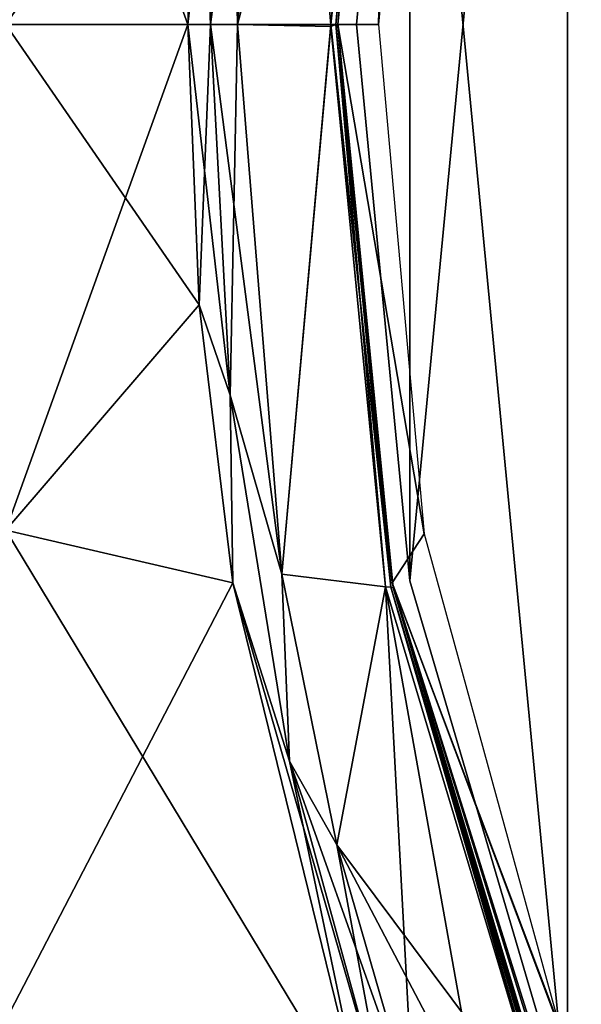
# Model space of a CAD drawing. Header units: millimetres. Extents: x -229 to 223, y -69 to 475.
# Tile 40 of 92: x -194 to -170, y 318 to 360. Entities that reach past the tile are written whole.
import ezdxf

# ---------------------------------------------------------------- set-up
doc = ezdxf.new("R2010")
doc.units = ezdxf.units.MM
doc.header["$LTSCALE"] = 65.185185
for name, color, linetype in [('216', 7, 'CONTINUOUS'), ('217', 7, 'CONTINUOUS'), ('251', 7, 'CONTINUOUS'), ('252', 7, 'CONTINUOUS'), ('254', 7, 'CONTINUOUS'), ('255', 7, 'CONTINUOUS'), ('256', 7, 'CONTINUOUS'), ('257', 7, 'CONTINUOUS'), ('267', 7, 'CONTINUOUS'), ('268', 7, 'CONTINUOUS'), ('276', 7, 'CONTINUOUS'), ('277', 7, 'CONTINUOUS'), ('352', 7, 'CONTINUOUS')]:
    doc.layers.add(name, color=color, linetype=linetype)

msp = doc.modelspace()

# ---------------------------------------------------------------- linework, layer by layer
at = {"layer": '216', "color": 7, "linetype": 'Continuous'}
for points in [[(-176.955, 383.936, 134), (-170.156, 313, 134), (-170.156, 407, 134), (-176.955, 383.936, 134)], [(-170.156, 313, 134), (-84, 313, 134), (-170.156, 407, 134), (-170.156, 313, 134)], [(-170.156, 407, 134), (-84, 313, 134), (-84, 407, 134), (-170.156, 407, 134)], [(-179.25, 360, 134), (-176.955, 336.064, 134), (-176.955, 383.936, 134), (-179.25, 360, 134)], [(-176.955, 336.064, 134), (-170.156, 313, 134), (-176.955, 383.936, 134), (-176.955, 336.064, 134)]]:
    msp.add_3dface(points, dxfattribs=at)
at = {"layer": '217', "color": 7, "linetype": 'Continuous'}
for points in [[(-176.955, 383.936, -134), (-170.156, 407, -134), (-176.955, 336.064, -134), (-176.955, 383.936, -134)], [(-176.955, 336.064, -134), (-170.156, 407, -134), (-170.156, 313, -134), (-176.955, 336.064, -134)], [(-170.156, 407, -134), (-84, 407, -134), (-170.156, 313, -134), (-170.156, 407, -134)], [(-170.156, 313, -134), (-84, 407, -134), (-84, 313, -134), (-170.156, 313, -134)], [(-179.25, 360, -134), (-176.955, 383.936, -134), (-176.955, 336.064, -134), (-179.25, 360, -134)]]:
    msp.add_3dface(points, dxfattribs=at)
at = {"layer": '251', "color": 7, "linetype": 'Continuous'}
for points in [[(-194.355, 360, 123.448), (-186.023, 372.061, 132.841), (-194.355, 381.764, 121.515), (-194.355, 360, 123.448)], [(-186.508, 360, 132.844), (-186.023, 372.061, 132.841), (-194.355, 360, 123.448), (-186.508, 360, 132.844)], [(-186.023, 347.939, 132.841), (-186.508, 360, 132.844), (-194.355, 338.236, 121.515), (-186.023, 347.939, 132.841)], [(-194.355, 338.236, 121.515), (-186.508, 360, 132.844), (-194.355, 360, 123.448), (-194.355, 338.236, 121.515)], [(-184.572, 335.968, 132.834), (-186.023, 347.939, 132.841), (-194.355, 338.236, 121.515), (-184.572, 335.968, 132.834)], [(-194.355, 317.155, 115.775), (-184.572, 335.968, 132.834), (-194.355, 338.236, 121.515), (-194.355, 317.155, 115.775)], [(-178.83, 312.596, 132.805), (-184.572, 335.968, 132.834), (-194.355, 317.155, 115.775), (-178.83, 312.596, 132.805)]]:
    msp.add_3dface(points, dxfattribs=at)
at = {"layer": '252', "color": 7, "linetype": 'Continuous'}
for points in [[(-194.355, 360, -123.448), (-194.355, 381.764, -121.515), (-186.508, 360, -132.844), (-194.355, 360, -123.448)], [(-186.508, 360, -132.844), (-194.355, 381.764, -121.515), (-186.023, 372.061, -132.841), (-186.508, 360, -132.844)], [(-194.355, 338.236, -121.515), (-194.355, 360, -123.448), (-186.023, 347.939, -132.841), (-194.355, 338.236, -121.515)], [(-186.023, 347.939, -132.841), (-194.355, 360, -123.448), (-186.508, 360, -132.844), (-186.023, 347.939, -132.841)], [(-184.572, 335.968, -132.834), (-194.355, 338.236, -121.515), (-186.023, 347.939, -132.841), (-184.572, 335.968, -132.834)], [(-194.355, 317.155, -115.775), (-194.355, 338.236, -121.515), (-178.83, 312.596, -132.805), (-194.355, 317.155, -115.775)], [(-178.83, 312.596, -132.805), (-194.355, 338.236, -121.515), (-184.572, 335.968, -132.834), (-178.83, 312.596, -132.805)]]:
    msp.add_3dface(points, dxfattribs=at)
at = {"layer": '254', "color": 7, "linetype": 'Continuous'}
for points in [[(-184.688, 375.943, 133.561), (-185.542, 360, 133.566), (-182.467, 383.658, 133.84), (-184.688, 375.943, 133.561)], [(-185.542, 360, 133.566), (-184.37, 360, 133.849), (-182.467, 383.658, 133.84), (-185.542, 360, 133.566)], [(-186.023, 372.061, 132.841), (-186.508, 360, 132.844), (-184.688, 375.943, 133.561), (-186.023, 372.061, 132.841)], [(-184.688, 375.943, 133.561), (-186.508, 360, 132.844), (-185.542, 360, 133.566), (-184.688, 375.943, 133.561)]]:
    msp.add_3dface(points, dxfattribs=at)
at = {"layer": '255', "color": 7, "linetype": 'Continuous'}
for points in [[(-186.508, 360, 132.844), (-186.023, 347.939, 132.841), (-185.542, 360, 133.566), (-186.508, 360, 132.844)], [(-185.542, 360, 133.566), (-186.023, 347.939, 132.841), (-184.688, 344.057, 133.561), (-185.542, 360, 133.566)], [(-184.37, 360, 133.849), (-185.542, 360, 133.566), (-184.688, 344.057, 133.561), (-184.37, 360, 133.849)], [(-184.37, 360, 133.849), (-184.688, 344.057, 133.561), (-182.467, 336.342, 133.84), (-184.37, 360, 133.849)], [(-186.023, 347.939, 132.841), (-184.572, 335.968, 132.834), (-184.688, 344.057, 133.561), (-186.023, 347.939, 132.841)], [(-184.688, 344.057, 133.561), (-184.572, 335.968, 132.834), (-182.135, 328.297, 133.549), (-184.688, 344.057, 133.561)], [(-184.688, 344.057, 133.561), (-182.135, 328.297, 133.549), (-182.467, 336.342, 133.84), (-184.688, 344.057, 133.561)], [(-182.467, 336.342, 133.84), (-182.135, 328.297, 133.549), (-180.098, 324.696, 133.828), (-182.467, 336.342, 133.84)], [(-184.572, 335.968, 132.834), (-178.83, 312.596, 132.805), (-182.135, 328.297, 133.549), (-184.572, 335.968, 132.834)], [(-182.135, 328.297, 133.549), (-178.83, 312.596, 132.805), (-177.912, 312.9, 133.528), (-182.135, 328.297, 133.549)], [(-182.135, 328.297, 133.549), (-177.912, 312.9, 133.528), (-180.098, 324.696, 133.828), (-182.135, 328.297, 133.549)], [(-180.098, 324.696, 133.828), (-177.912, 312.9, 133.528), (-176.8, 313.269, 133.811), (-180.098, 324.696, 133.828)]]:
    msp.add_3dface(points, dxfattribs=at)
at = {"layer": '256', "color": 7, "linetype": 'Continuous'}
for points in [[(-182.467, 383.658, 133.84), (-184.37, 360, 133.849), (-178.01, 384.164, 133.989), (-182.467, 383.658, 133.84)], [(-184.37, 360, 133.849), (-180.36, 360, 133.989), (-178.01, 384.164, 133.989), (-184.37, 360, 133.849)], [(-184.37, 360, 133.849), (-182.467, 336.342, 133.84), (-180.36, 360, 133.989), (-184.37, 360, 133.849)], [(-180.36, 360, 133.989), (-182.467, 336.342, 133.84), (-180.36, 359.92, 133.989), (-180.36, 360, 133.989)], [(-180.36, 359.92, 133.989), (-182.467, 336.342, 133.84), (-178.002, 335.797, 133.989), (-180.36, 359.92, 133.989)], [(-182.467, 336.342, 133.84), (-180.098, 324.696, 133.828), (-178.002, 335.797, 133.989), (-182.467, 336.342, 133.84)], [(-180.098, 324.696, 133.828), (-176.8, 313.269, 133.811), (-178.002, 335.797, 133.989), (-180.098, 324.696, 133.828)], [(-178.002, 335.797, 133.989), (-176.8, 313.269, 133.811), (-173.902, 312.934, 133.901), (-178.002, 335.797, 133.989)], [(-171.045, 312.578, 133.989), (-178.002, 335.797, 133.989), (-173.902, 312.934, 133.901), (-171.045, 312.578, 133.989)]]:
    msp.add_3dface(points, dxfattribs=at)
at = {"layer": '257', "color": 7, "linetype": 'Continuous'}
for points in [[(-178.01, 384.164, 133.989), (-180.36, 360, 133.989), (-177.776, 384.215, 133.905), (-178.01, 384.164, 133.989)], [(-180.36, 360, 133.989), (-180.142, 360, 133.905), (-177.776, 384.215, 133.905), (-180.36, 360, 133.989)], [(-180.142, 360, 133.905), (-177.684, 384.208, 133.689), (-177.776, 384.215, 133.905), (-180.142, 360, 133.905)], [(-180.05, 360, 133.689), (-177.684, 384.208, 133.689), (-180.142, 360, 133.905), (-180.05, 360, 133.689)], [(-180.36, 360, 133.989), (-180.36, 359.92, 133.989), (-180.142, 360, 133.905), (-180.36, 360, 133.989)], [(-180.36, 359.92, 133.989), (-178.002, 335.797, 133.989), (-180.142, 360, 133.905), (-180.36, 359.92, 133.989)], [(-178.002, 335.797, 133.989), (-177.776, 335.785, 133.905), (-180.142, 360, 133.905), (-178.002, 335.797, 133.989)], [(-177.776, 335.785, 133.905), (-180.05, 360, 133.689), (-180.142, 360, 133.905), (-177.776, 335.785, 133.905)], [(-180.05, 359.921, 133.689), (-180.05, 360, 133.689), (-177.776, 335.785, 133.905), (-180.05, 359.921, 133.689)], [(-177.677, 335.753, 133.689), (-180.05, 359.921, 133.689), (-177.776, 335.785, 133.905), (-177.677, 335.753, 133.689)], [(-178.002, 335.797, 133.989), (-171.045, 312.578, 133.989), (-177.776, 335.785, 133.905), (-178.002, 335.797, 133.989)], [(-177.776, 335.785, 133.905), (-171.045, 312.578, 133.989), (-171.022, 312.546, 133.989), (-177.776, 335.785, 133.905)], [(-170.774, 312.483, 133.909), (-177.677, 335.753, 133.689), (-177.776, 335.785, 133.905), (-170.774, 312.483, 133.909)], [(-170.774, 312.483, 133.909), (-177.776, 335.785, 133.905), (-170.872, 312.468, 133.969), (-170.774, 312.483, 133.909)], [(-170.987, 312.498, 133.989), (-177.776, 335.785, 133.905), (-171.022, 312.546, 133.989), (-170.987, 312.498, 133.989)], [(-177.776, 335.785, 133.905), (-170.987, 312.498, 133.989), (-170.872, 312.468, 133.969), (-177.776, 335.785, 133.905)], [(-170.677, 312.5, 133.689), (-177.677, 335.753, 133.689), (-170.745, 312.488, 133.878), (-170.677, 312.5, 133.689)], [(-170.745, 312.488, 133.878), (-177.677, 335.753, 133.689), (-170.774, 312.483, 133.909), (-170.745, 312.488, 133.878)]]:
    msp.add_3dface(points, dxfattribs=at)
at = {"layer": '267', "color": 7, "linetype": 'Continuous'}
for points in [[(-182.467, 383.658, -133.84), (-184.37, 360, -133.849), (-184.688, 375.943, -133.561), (-182.467, 383.658, -133.84)], [(-186.023, 372.061, -132.841), (-184.688, 375.943, -133.561), (-185.542, 360, -133.566), (-186.023, 372.061, -132.841)], [(-184.688, 375.943, -133.561), (-184.37, 360, -133.849), (-185.542, 360, -133.566), (-184.688, 375.943, -133.561)], [(-186.508, 360, -132.844), (-186.023, 372.061, -132.841), (-185.542, 360, -133.566), (-186.508, 360, -132.844)]]:
    msp.add_3dface(points, dxfattribs=at)
at = {"layer": '268', "color": 7, "linetype": 'Continuous'}
for points in [[(-186.023, 347.939, -132.841), (-186.508, 360, -132.844), (-184.688, 344.057, -133.561), (-186.023, 347.939, -132.841)], [(-186.508, 360, -132.844), (-185.542, 360, -133.566), (-184.688, 344.057, -133.561), (-186.508, 360, -132.844)], [(-185.542, 360, -133.566), (-184.37, 360, -133.849), (-182.467, 336.342, -133.84), (-185.542, 360, -133.566)], [(-184.688, 344.057, -133.561), (-185.542, 360, -133.566), (-182.467, 336.342, -133.84), (-184.688, 344.057, -133.561)], [(-184.572, 335.968, -132.834), (-186.023, 347.939, -132.841), (-184.688, 344.057, -133.561), (-184.572, 335.968, -132.834)], [(-184.572, 335.968, -132.834), (-184.688, 344.057, -133.561), (-182.135, 328.297, -133.549), (-184.572, 335.968, -132.834)], [(-182.135, 328.297, -133.549), (-184.688, 344.057, -133.561), (-182.467, 336.342, -133.84), (-182.135, 328.297, -133.549)], [(-180.098, 324.696, -133.828), (-182.135, 328.297, -133.549), (-182.467, 336.342, -133.84), (-180.098, 324.696, -133.828)], [(-178.83, 312.596, -132.805), (-184.572, 335.968, -132.834), (-177.912, 312.9, -133.528), (-178.83, 312.596, -132.805)], [(-184.572, 335.968, -132.834), (-182.135, 328.297, -133.549), (-177.912, 312.9, -133.528), (-184.572, 335.968, -132.834)], [(-177.912, 312.9, -133.528), (-182.135, 328.297, -133.549), (-176.8, 313.269, -133.811), (-177.912, 312.9, -133.528)], [(-176.8, 313.269, -133.811), (-182.135, 328.297, -133.549), (-180.098, 324.696, -133.828), (-176.8, 313.269, -133.811)]]:
    msp.add_3dface(points, dxfattribs=at)
at = {"layer": '276', "color": 7, "linetype": 'Continuous'}
for points in [[(-180.36, 360, -133.989), (-178.01, 384.164, -133.989), (-180.142, 360, -133.905), (-180.36, 360, -133.989)], [(-180.142, 360, -133.905), (-178.01, 384.164, -133.989), (-177.776, 384.215, -133.905), (-180.142, 360, -133.905)], [(-180.142, 360, -133.905), (-177.776, 384.215, -133.905), (-180.05, 360, -133.689), (-180.142, 360, -133.905)], [(-180.05, 360, -133.689), (-177.776, 384.215, -133.905), (-177.684, 384.208, -133.689), (-180.05, 360, -133.689)], [(-180.36, 359.92, -133.989), (-180.36, 360, -133.989), (-177.776, 335.785, -133.905), (-180.36, 359.92, -133.989)], [(-177.776, 335.785, -133.905), (-180.36, 360, -133.989), (-180.142, 360, -133.905), (-177.776, 335.785, -133.905)], [(-178.002, 335.797, -133.989), (-180.36, 359.92, -133.989), (-177.776, 335.785, -133.905), (-178.002, 335.797, -133.989)], [(-177.776, 335.785, -133.905), (-180.142, 360, -133.905), (-180.05, 359.921, -133.689), (-177.776, 335.785, -133.905)], [(-180.05, 359.921, -133.689), (-180.142, 360, -133.905), (-180.05, 360, -133.689), (-180.05, 359.921, -133.689)], [(-177.677, 335.753, -133.689), (-177.776, 335.785, -133.905), (-180.05, 359.921, -133.689), (-177.677, 335.753, -133.689)], [(-171.045, 312.578, -133.989), (-178.002, 335.797, -133.989), (-177.776, 335.785, -133.905), (-171.045, 312.578, -133.989)], [(-170.774, 312.483, -133.909), (-171.045, 312.578, -133.989), (-177.776, 335.785, -133.905), (-170.774, 312.483, -133.909)], [(-170.774, 312.483, -133.909), (-177.776, 335.785, -133.905), (-177.677, 335.753, -133.689), (-170.774, 312.483, -133.909)], [(-170.677, 312.5, -133.689), (-170.774, 312.483, -133.909), (-177.677, 335.753, -133.689), (-170.677, 312.5, -133.689)]]:
    msp.add_3dface(points, dxfattribs=at)
at = {"layer": '277', "color": 7, "linetype": 'Continuous'}
for points in [[(-182.467, 383.658, -133.84), (-178.01, 384.164, -133.989), (-180.36, 360, -133.989), (-182.467, 383.658, -133.84)], [(-184.37, 360, -133.849), (-182.467, 383.658, -133.84), (-180.36, 360, -133.989), (-184.37, 360, -133.849)], [(-182.467, 336.342, -133.84), (-184.37, 360, -133.849), (-180.36, 359.92, -133.989), (-182.467, 336.342, -133.84)], [(-184.37, 360, -133.849), (-180.36, 360, -133.989), (-180.36, 359.92, -133.989), (-184.37, 360, -133.849)], [(-182.467, 336.342, -133.84), (-180.36, 359.92, -133.989), (-178.002, 335.797, -133.989), (-182.467, 336.342, -133.84)], [(-180.098, 324.696, -133.828), (-182.467, 336.342, -133.84), (-178.002, 335.797, -133.989), (-180.098, 324.696, -133.828)], [(-180.098, 324.696, -133.828), (-178.002, 335.797, -133.989), (-171.045, 312.578, -133.989), (-180.098, 324.696, -133.828)], [(-176.8, 313.269, -133.811), (-180.098, 324.696, -133.828), (-173.902, 312.934, -133.901), (-176.8, 313.269, -133.811)], [(-180.098, 324.696, -133.828), (-171.045, 312.578, -133.989), (-173.902, 312.934, -133.901), (-180.098, 324.696, -133.828)]]:
    msp.add_3dface(points, dxfattribs=at)
at = {"layer": '352', "color": 7, "linetype": 'Continuous'}
for points in [[(-180.05, 360, -132.3), (-177.719, 384.03, -132.3), (-178.3, 360, -132.3), (-180.05, 360, -132.3)], [(-178.3, 360, -132.3), (-177.719, 384.03, -132.3), (-176.337, 381.911, -132.3), (-178.3, 360, -132.3)], [(-177.719, 335.97, -132.3), (-180.05, 360, -132.3), (-176.337, 338.089, -132.3), (-177.719, 335.97, -132.3)], [(-176.337, 338.089, -132.3), (-180.05, 360, -132.3), (-178.3, 360, -132.3), (-176.337, 338.089, -132.3)], [(-170.513, 316.876, -132.3), (-177.719, 335.97, -132.3), (-176.337, 338.089, -132.3), (-170.513, 316.876, -132.3)], [(-170.815, 312.836, -132.3), (-177.719, 335.97, -132.3), (-170.562, 312.855, -132.3), (-170.815, 312.836, -132.3)], [(-170.562, 312.855, -132.3), (-177.719, 335.97, -132.3), (-170.5, 313, -132.3), (-170.562, 312.855, -132.3)], [(-170.5, 313, -132.3), (-177.719, 335.97, -132.3), (-170.5, 316.806, -132.3), (-170.5, 313, -132.3)], [(-170.5, 316.806, -132.3), (-177.719, 335.97, -132.3), (-170.503, 316.841, -132.3), (-170.5, 316.806, -132.3)], [(-170.503, 316.841, -132.3), (-177.719, 335.97, -132.3), (-170.513, 316.876, -132.3), (-170.503, 316.841, -132.3)]]:
    msp.add_3dface(points, dxfattribs=at)

doc.saveas('drawing.dxf')
